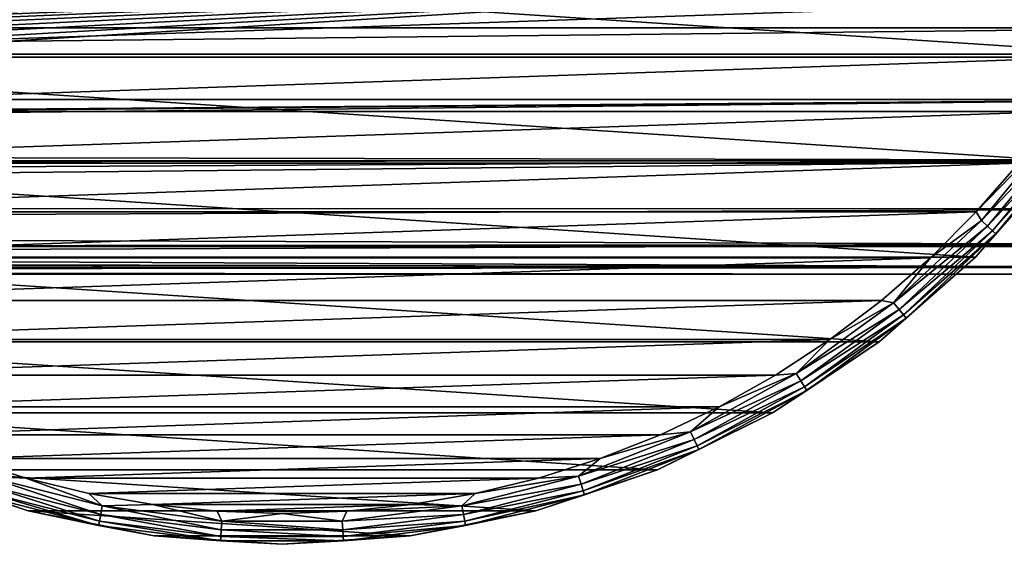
# Model space of a CAD drawing. Header units: millimetres. Extents: x -223 to 138, y -45 to 391.
# Tile 131 of 159: x 67 to 98, y -32 to -15. Entities that reach past the tile are written whole.
import ezdxf

# ---------------------------------------------------------------- set-up
doc = ezdxf.new("R2010")
doc.units = ezdxf.units.MM
doc.header["$LTSCALE"] = 81.481481
for name, color, linetype in [('111', 7, 'CONTINUOUS'), ('112', 7, 'CONTINUOUS'), ('113', 7, 'CONTINUOUS'), ('115', 7, 'CONTINUOUS'), ('4', 7, 'CONTINUOUS'), ('5', 7, 'CONTINUOUS')]:
    doc.layers.add(name, color=color, linetype=linetype)

msp = doc.modelspace()

# ---------------------------------------------------------------- linework, layer by layer
at = {"layer": '111', "color": 7, "linetype": 'CONTINUOUS', "true_color": 0xaaaaaa}
for points in [[(100.189, -19.328, -54.5), (97.451, -22.451, -54.5), (100.189, -19.328, -73.5), (100.189, -19.328, -54.5)], [(100.189, -19.328, -73.5), (97.451, -22.451, -54.5), (97.451, -22.451, -73.5), (100.189, -19.328, -73.5)], [(97.451, -22.451, -54.5), (94.328, -25.189, -54.5), (97.451, -22.451, -73.5), (97.451, -22.451, -54.5)], [(97.451, -22.451, -73.5), (94.328, -25.189, -54.5), (94.328, -25.189, -73.5), (97.451, -22.451, -73.5)], [(94.328, -25.189, -54.5), (90.875, -27.496, -54.5), (94.328, -25.189, -73.5), (94.328, -25.189, -54.5)], [(94.328, -25.189, -73.5), (90.875, -27.496, -54.5), (90.875, -27.496, -73.5), (94.328, -25.189, -73.5)], [(90.875, -27.496, -54.5), (87.15, -29.333, -54.5), (90.875, -27.496, -73.5), (90.875, -27.496, -54.5)], [(90.875, -27.496, -73.5), (87.15, -29.333, -54.5), (87.15, -29.333, -73.5), (90.875, -27.496, -73.5)], [(66.782, -30.668, -54.5), (62.85, -29.333, -54.5), (66.782, -30.668, -73.5), (66.782, -30.668, -54.5)], [(66.782, -30.668, -73.5), (62.85, -29.333, -54.5), (62.85, -29.333, -73.5), (66.782, -30.668, -73.5)], [(87.15, -29.333, -54.5), (83.218, -30.668, -54.5), (87.15, -29.333, -73.5), (87.15, -29.333, -54.5)], [(87.15, -29.333, -73.5), (83.218, -30.668, -54.5), (83.218, -30.668, -73.5), (87.15, -29.333, -73.5)], [(70.856, -31.478, -54.5), (66.782, -30.668, -54.5), (70.856, -31.478, -73.5), (70.856, -31.478, -54.5)], [(70.856, -31.478, -73.5), (66.782, -30.668, -54.5), (66.782, -30.668, -73.5), (70.856, -31.478, -73.5)], [(83.218, -30.668, -54.5), (79.144, -31.478, -54.5), (83.218, -30.668, -73.5), (83.218, -30.668, -54.5)], [(83.218, -30.668, -73.5), (79.144, -31.478, -54.5), (79.144, -31.478, -73.5), (83.218, -30.668, -73.5)], [(75, -31.75, -54.5), (70.856, -31.478, -54.5), (75, -31.75, -73.5), (75, -31.75, -54.5)], [(75, -31.75, -73.5), (70.856, -31.478, -54.5), (70.856, -31.478, -73.5), (75, -31.75, -73.5)], [(79.144, -31.478, -54.5), (75, -31.75, -54.5), (79.144, -31.478, -73.5), (79.144, -31.478, -54.5)], [(79.144, -31.478, -73.5), (75, -31.75, -54.5), (75, -31.75, -73.5), (79.144, -31.478, -73.5)]]:
    msp.add_3dface(points, dxfattribs=at)
at = {"layer": '112', "color": 7, "linetype": 'CONTINUOUS', "true_color": 0xaaaaaa}
for points in [[(48.726, -15.976, -53.5), (102.303, -14.146, -53.5), (47.697, -14.146, -53.5), (48.726, -15.976, -53.5)], [(101.274, -15.976, -53.5), (102.303, -14.146, -53.5), (48.726, -15.976, -53.5), (101.274, -15.976, -53.5)], [(49.878, -17.732, -53.5), (101.274, -15.976, -53.5), (48.726, -15.976, -53.5), (49.878, -17.732, -53.5)], [(100.122, -17.732, -53.5), (101.274, -15.976, -53.5), (49.878, -17.732, -53.5), (100.122, -17.732, -53.5)], [(51.146, -19.405, -53.5), (100.122, -17.732, -53.5), (49.878, -17.732, -53.5), (51.146, -19.405, -53.5)], [(98.854, -19.405, -53.5), (100.122, -17.732, -53.5), (51.146, -19.405, -53.5), (98.854, -19.405, -53.5)], [(52.526, -20.988, -53.5), (98.854, -19.405, -53.5), (51.146, -19.405, -53.5), (52.526, -20.988, -53.5)], [(97.474, -20.988, -53.5), (98.854, -19.405, -53.5), (52.526, -20.988, -53.5), (97.474, -20.988, -53.5)], [(54.011, -22.473, -53.5), (97.474, -20.988, -53.5), (52.526, -20.988, -53.5), (54.011, -22.473, -53.5)], [(95.989, -22.473, -53.5), (97.474, -20.988, -53.5), (54.011, -22.473, -53.5), (95.989, -22.473, -53.5)], [(55.594, -23.852, -53.5), (95.989, -22.473, -53.5), (54.011, -22.473, -53.5), (55.594, -23.852, -53.5)], [(94.406, -23.852, -53.5), (95.989, -22.473, -53.5), (55.594, -23.852, -53.5), (94.406, -23.852, -53.5)], [(57.266, -25.121, -53.5), (94.406, -23.852, -53.5), (55.594, -23.852, -53.5), (57.266, -25.121, -53.5)], [(92.734, -25.121, -53.5), (94.406, -23.852, -53.5), (57.266, -25.121, -53.5), (92.734, -25.121, -53.5)], [(59.022, -26.273, -53.5), (92.734, -25.121, -53.5), (57.266, -25.121, -53.5), (59.022, -26.273, -53.5)], [(90.978, -26.273, -53.5), (92.734, -25.121, -53.5), (59.022, -26.273, -53.5), (90.978, -26.273, -53.5)], [(60.852, -27.302, -53.5), (90.978, -26.273, -53.5), (59.022, -26.273, -53.5), (60.852, -27.302, -53.5)], [(89.148, -27.302, -53.5), (90.978, -26.273, -53.5), (60.852, -27.302, -53.5), (89.148, -27.302, -53.5)], [(62.749, -28.204, -53.5), (89.148, -27.302, -53.5), (60.852, -27.302, -53.5), (62.749, -28.204, -53.5)], [(87.251, -28.204, -53.5), (89.148, -27.302, -53.5), (62.749, -28.204, -53.5), (87.251, -28.204, -53.5)], [(64.702, -28.974, -53.5), (87.251, -28.204, -53.5), (62.749, -28.204, -53.5), (64.702, -28.974, -53.5)], [(85.298, -28.974, -53.5), (87.251, -28.204, -53.5), (64.702, -28.974, -53.5), (85.298, -28.974, -53.5)], [(66.703, -29.609, -53.5), (85.298, -28.974, -53.5), (64.702, -28.974, -53.5), (66.703, -29.609, -53.5)], [(83.297, -29.609, -53.5), (85.298, -28.974, -53.5), (66.703, -29.609, -53.5), (83.297, -29.609, -53.5)], [(68.743, -30.107, -53.5), (83.297, -29.609, -53.5), (66.703, -29.609, -53.5), (68.743, -30.107, -53.5)], [(81.257, -30.107, -53.5), (83.297, -29.609, -53.5), (68.743, -30.107, -53.5), (81.257, -30.107, -53.5)], [(70.813, -30.463, -53.5), (81.257, -30.107, -53.5), (68.743, -30.107, -53.5), (70.813, -30.463, -53.5)], [(79.187, -30.463, -53.5), (81.257, -30.107, -53.5), (70.813, -30.463, -53.5), (79.187, -30.463, -53.5)], [(72.901, -30.678, -53.5), (79.187, -30.463, -53.5), (70.813, -30.463, -53.5), (72.901, -30.678, -53.5)], [(77.099, -30.678, -53.5), (79.187, -30.463, -53.5), (72.901, -30.678, -53.5), (77.099, -30.678, -53.5)], [(75, -30.75, -53.5), (77.099, -30.678, -53.5), (72.901, -30.678, -53.5), (75, -30.75, -53.5)]]:
    msp.add_3dface(points, dxfattribs=at)
at = {"layer": '113', "color": 7, "linetype": 'CONTINUOUS', "true_color": 0xaaaaaa}
for points in [[(104.333, -12.15, -73.5), (102.496, -15.875, -73.5), (45.667, -12.15, -73.5), (104.333, -12.15, -73.5)], [(102.496, -15.875, -73.5), (47.504, -15.875, -73.5), (45.667, -12.15, -73.5), (102.496, -15.875, -73.5)], [(102.496, -15.875, -73.5), (100.189, -19.328, -73.5), (47.504, -15.875, -73.5), (102.496, -15.875, -73.5)], [(100.189, -19.328, -73.5), (49.811, -19.328, -73.5), (47.504, -15.875, -73.5), (100.189, -19.328, -73.5)], [(100.189, -19.328, -73.5), (97.451, -22.451, -73.5), (49.811, -19.328, -73.5), (100.189, -19.328, -73.5)], [(97.451, -22.451, -73.5), (52.549, -22.451, -73.5), (49.811, -19.328, -73.5), (97.451, -22.451, -73.5)], [(97.451, -22.451, -73.5), (94.328, -25.189, -73.5), (52.549, -22.451, -73.5), (97.451, -22.451, -73.5)], [(94.328, -25.189, -73.5), (55.672, -25.189, -73.5), (52.549, -22.451, -73.5), (94.328, -25.189, -73.5)], [(94.328, -25.189, -73.5), (90.875, -27.496, -73.5), (55.672, -25.189, -73.5), (94.328, -25.189, -73.5)], [(90.875, -27.496, -73.5), (59.125, -27.496, -73.5), (55.672, -25.189, -73.5), (90.875, -27.496, -73.5)], [(90.875, -27.496, -73.5), (87.15, -29.333, -73.5), (59.125, -27.496, -73.5), (90.875, -27.496, -73.5)], [(87.15, -29.333, -73.5), (62.85, -29.333, -73.5), (59.125, -27.496, -73.5), (87.15, -29.333, -73.5)], [(87.15, -29.333, -73.5), (83.218, -30.668, -73.5), (62.85, -29.333, -73.5), (87.15, -29.333, -73.5)], [(83.218, -30.668, -73.5), (66.782, -30.668, -73.5), (62.85, -29.333, -73.5), (83.218, -30.668, -73.5)], [(83.218, -30.668, -73.5), (79.144, -31.478, -73.5), (66.782, -30.668, -73.5), (83.218, -30.668, -73.5)], [(79.144, -31.478, -73.5), (70.856, -31.478, -73.5), (66.782, -30.668, -73.5), (79.144, -31.478, -73.5)], [(79.144, -31.478, -73.5), (75, -31.75, -73.5), (70.856, -31.478, -73.5), (79.144, -31.478, -73.5)]]:
    msp.add_3dface(points, dxfattribs=at)
at = {"layer": '115', "color": 7, "linetype": 'CONTINUOUS', "true_color": 0xaaaaaa}
for points in [[(98.854, -19.405, -53.5), (97.474, -20.988, -53.5), (100.127, -18.256, -53.549), (98.854, -19.405, -53.5)], [(100.127, -18.256, -53.549), (97.474, -20.988, -53.5), (97.641, -21.261, -53.549), (100.127, -18.256, -53.549)], [(100.127, -18.256, -53.549), (97.641, -21.261, -53.549), (100.353, -18.42, -53.691), (100.127, -18.256, -53.549)], [(100.353, -18.42, -53.691), (97.641, -21.261, -53.549), (97.844, -21.452, -53.691), (100.353, -18.42, -53.691)], [(100.353, -18.42, -53.691), (97.844, -21.452, -53.691), (100.532, -18.55, -53.913), (100.353, -18.42, -53.691)], [(100.532, -18.55, -53.913), (97.844, -21.452, -53.691), (98.006, -21.604, -53.913), (100.532, -18.55, -53.913)], [(100.532, -18.55, -53.913), (98.006, -21.604, -53.913), (100.647, -18.634, -54.192), (100.532, -18.55, -53.913)], [(100.647, -18.634, -54.192), (98.006, -21.604, -53.913), (98.109, -21.701, -54.192), (100.647, -18.634, -54.192)], [(100.189, -19.328, -54.5), (100.647, -18.634, -54.192), (98.109, -21.701, -54.192), (100.189, -19.328, -54.5)], [(97.451, -22.451, -54.5), (100.189, -19.328, -54.5), (98.109, -21.701, -54.192), (97.451, -22.451, -54.5)], [(97.474, -20.988, -53.5), (95.989, -22.473, -53.5), (97.641, -21.261, -53.549), (97.474, -20.988, -53.5)], [(97.641, -21.261, -53.549), (95.989, -22.473, -53.5), (94.798, -23.931, -53.549), (97.641, -21.261, -53.549)], [(97.641, -21.261, -53.549), (94.798, -23.931, -53.549), (97.844, -21.452, -53.691), (97.641, -21.261, -53.549)], [(97.844, -21.452, -53.691), (94.798, -23.931, -53.549), (94.976, -24.146, -53.691), (97.844, -21.452, -53.691)], [(97.844, -21.452, -53.691), (94.976, -24.146, -53.691), (98.006, -21.604, -53.913), (97.844, -21.452, -53.691)], [(98.006, -21.604, -53.913), (94.976, -24.146, -53.691), (95.117, -24.317, -53.913), (98.006, -21.604, -53.913)], [(98.006, -21.604, -53.913), (95.117, -24.317, -53.913), (98.109, -21.701, -54.192), (98.006, -21.604, -53.913)], [(98.109, -21.701, -54.192), (95.117, -24.317, -53.913), (95.207, -24.426, -54.192), (98.109, -21.701, -54.192)], [(97.451, -22.451, -54.5), (98.109, -21.701, -54.192), (95.207, -24.426, -54.192), (97.451, -22.451, -54.5)], [(94.328, -25.189, -54.5), (97.451, -22.451, -54.5), (95.207, -24.426, -54.192), (94.328, -25.189, -54.5)], [(95.989, -22.473, -53.5), (94.406, -23.852, -53.5), (94.798, -23.931, -53.549), (95.989, -22.473, -53.5)], [(94.406, -23.852, -53.5), (92.734, -25.121, -53.5), (94.798, -23.931, -53.549), (94.406, -23.852, -53.5)], [(94.798, -23.931, -53.549), (92.734, -25.121, -53.5), (91.642, -26.224, -53.549), (94.798, -23.931, -53.549)], [(94.798, -23.931, -53.549), (91.642, -26.224, -53.549), (94.976, -24.146, -53.691), (94.798, -23.931, -53.549)], [(94.976, -24.146, -53.691), (91.642, -26.224, -53.549), (91.792, -26.46, -53.691), (94.976, -24.146, -53.691)], [(94.976, -24.146, -53.691), (91.792, -26.46, -53.691), (95.117, -24.317, -53.913), (94.976, -24.146, -53.691)], [(95.117, -24.317, -53.913), (91.792, -26.46, -53.691), (91.91, -26.646, -53.913), (95.117, -24.317, -53.913)], [(95.117, -24.317, -53.913), (91.91, -26.646, -53.913), (95.207, -24.426, -54.192), (95.117, -24.317, -53.913)], [(95.207, -24.426, -54.192), (91.91, -26.646, -53.913), (91.986, -26.766, -54.192), (95.207, -24.426, -54.192)], [(94.328, -25.189, -54.5), (95.207, -24.426, -54.192), (91.986, -26.766, -54.192), (94.328, -25.189, -54.5)], [(92.734, -25.121, -53.5), (90.978, -26.273, -53.5), (91.642, -26.224, -53.549), (92.734, -25.121, -53.5)], [(90.875, -27.496, -54.5), (94.328, -25.189, -54.5), (91.986, -26.766, -54.192), (90.875, -27.496, -54.5)], [(91.642, -26.224, -53.549), (89.148, -27.302, -53.5), (88.224, -28.103, -53.549), (91.642, -26.224, -53.549)], [(91.642, -26.224, -53.549), (88.224, -28.103, -53.549), (91.792, -26.46, -53.691), (91.642, -26.224, -53.549)], [(90.978, -26.273, -53.5), (89.148, -27.302, -53.5), (91.642, -26.224, -53.549), (90.978, -26.273, -53.5)], [(91.792, -26.46, -53.691), (88.224, -28.103, -53.549), (88.343, -28.356, -53.691), (91.792, -26.46, -53.691)], [(91.792, -26.46, -53.691), (88.343, -28.356, -53.691), (91.91, -26.646, -53.913), (91.792, -26.46, -53.691)], [(91.91, -26.646, -53.913), (88.343, -28.356, -53.691), (88.437, -28.556, -53.913), (91.91, -26.646, -53.913)], [(91.91, -26.646, -53.913), (88.437, -28.556, -53.913), (91.986, -26.766, -54.192), (91.91, -26.646, -53.913)], [(91.986, -26.766, -54.192), (88.437, -28.556, -53.913), (88.498, -28.684, -54.192), (91.986, -26.766, -54.192)], [(90.875, -27.496, -54.5), (91.986, -26.766, -54.192), (88.498, -28.684, -54.192), (90.875, -27.496, -54.5)], [(89.148, -27.302, -53.5), (87.251, -28.204, -53.5), (88.224, -28.103, -53.549), (89.148, -27.302, -53.5)], [(87.15, -29.333, -54.5), (90.875, -27.496, -54.5), (88.498, -28.684, -54.192), (87.15, -29.333, -54.5)], [(88.224, -28.103, -53.549), (85.298, -28.974, -53.5), (84.598, -29.539, -53.549), (88.224, -28.103, -53.549)], [(88.224, -28.103, -53.549), (84.598, -29.539, -53.549), (88.343, -28.356, -53.691), (88.224, -28.103, -53.549)], [(88.343, -28.356, -53.691), (84.598, -29.539, -53.549), (84.684, -29.804, -53.691), (88.343, -28.356, -53.691)], [(88.343, -28.356, -53.691), (84.684, -29.804, -53.691), (88.437, -28.556, -53.913), (88.343, -28.356, -53.691)], [(87.251, -28.204, -53.5), (85.298, -28.974, -53.5), (88.224, -28.103, -53.549), (87.251, -28.204, -53.5)], [(88.437, -28.556, -53.913), (84.684, -29.804, -53.691), (84.752, -30.015, -53.913), (88.437, -28.556, -53.913)], [(88.437, -28.556, -53.913), (84.752, -30.015, -53.913), (88.498, -28.684, -54.192), (88.437, -28.556, -53.913)], [(88.498, -28.684, -54.192), (84.752, -30.015, -53.913), (84.796, -30.15, -54.192), (88.498, -28.684, -54.192)], [(87.15, -29.333, -54.5), (88.498, -28.684, -54.192), (84.796, -30.15, -54.192), (87.15, -29.333, -54.5)], [(66.703, -29.609, -53.5), (64.702, -28.974, -53.5), (65.402, -29.539, -53.549), (66.703, -29.609, -53.5)], [(85.298, -28.974, -53.5), (83.297, -29.609, -53.5), (84.598, -29.539, -53.549), (85.298, -28.974, -53.5)], [(62.85, -29.333, -54.5), (66.782, -30.668, -54.5), (65.204, -30.15, -54.192), (62.85, -29.333, -54.5)], [(69.128, -30.783, -53.691), (65.402, -29.539, -53.549), (65.316, -29.804, -53.691), (69.128, -30.783, -53.691)], [(69.18, -30.509, -53.549), (66.703, -29.609, -53.5), (65.402, -29.539, -53.549), (69.18, -30.509, -53.549)], [(69.18, -30.509, -53.549), (65.402, -29.539, -53.549), (69.128, -30.783, -53.691), (69.18, -30.509, -53.549)], [(68.743, -30.107, -53.5), (66.703, -29.609, -53.5), (69.18, -30.509, -53.549), (68.743, -30.107, -53.5)], [(84.598, -29.539, -53.549), (81.257, -30.107, -53.5), (80.82, -30.509, -53.549), (84.598, -29.539, -53.549)], [(84.598, -29.539, -53.549), (80.82, -30.509, -53.549), (84.684, -29.804, -53.691), (84.598, -29.539, -53.549)], [(83.297, -29.609, -53.5), (81.257, -30.107, -53.5), (84.598, -29.539, -53.549), (83.297, -29.609, -53.5)], [(83.218, -30.668, -54.5), (87.15, -29.333, -54.5), (84.796, -30.15, -54.192), (83.218, -30.668, -54.5)], [(69.086, -31, -53.913), (65.316, -29.804, -53.691), (65.248, -30.015, -53.913), (69.086, -31, -53.913)], [(69.128, -30.783, -53.691), (65.316, -29.804, -53.691), (69.086, -31, -53.913), (69.128, -30.783, -53.691)], [(84.684, -29.804, -53.691), (80.82, -30.509, -53.549), (80.872, -30.783, -53.691), (84.684, -29.804, -53.691)], [(84.684, -29.804, -53.691), (80.872, -30.783, -53.691), (84.752, -30.015, -53.913), (84.684, -29.804, -53.691)], [(69.06, -31.14, -54.192), (65.248, -30.015, -53.913), (65.204, -30.15, -54.192), (69.06, -31.14, -54.192)], [(66.782, -30.668, -54.5), (69.06, -31.14, -54.192), (65.204, -30.15, -54.192), (66.782, -30.668, -54.5)], [(69.086, -31, -53.913), (65.248, -30.015, -53.913), (69.06, -31.14, -54.192), (69.086, -31, -53.913)], [(70.813, -30.463, -53.5), (68.743, -30.107, -53.5), (69.18, -30.509, -53.549), (70.813, -30.463, -53.5)], [(81.257, -30.107, -53.5), (79.187, -30.463, -53.5), (80.82, -30.509, -53.549), (81.257, -30.107, -53.5)], [(84.752, -30.015, -53.913), (80.872, -30.783, -53.691), (80.914, -31, -53.913), (84.752, -30.015, -53.913)], [(84.752, -30.015, -53.913), (80.914, -31, -53.913), (84.796, -30.15, -54.192), (84.752, -30.015, -53.913)], [(84.796, -30.15, -54.192), (80.914, -31, -53.913), (80.94, -31.14, -54.192), (84.796, -30.15, -54.192)], [(83.218, -30.668, -54.5), (84.796, -30.15, -54.192), (80.94, -31.14, -54.192), (83.218, -30.668, -54.5)], [(73.032, -31.276, -53.691), (69.18, -30.509, -53.549), (69.128, -30.783, -53.691), (73.032, -31.276, -53.691)], [(73.05, -30.998, -53.549), (70.813, -30.463, -53.5), (69.18, -30.509, -53.549), (73.05, -30.998, -53.549)], [(73.05, -30.998, -53.549), (69.18, -30.509, -53.549), (73.032, -31.276, -53.691), (73.05, -30.998, -53.549)], [(72.901, -30.678, -53.5), (70.813, -30.463, -53.5), (73.05, -30.998, -53.549), (72.901, -30.678, -53.5)], [(80.82, -30.509, -53.549), (77.099, -30.678, -53.5), (76.95, -30.998, -53.549), (80.82, -30.509, -53.549)], [(80.82, -30.509, -53.549), (76.95, -30.998, -53.549), (80.872, -30.783, -53.691), (80.82, -30.509, -53.549)], [(79.187, -30.463, -53.5), (77.099, -30.678, -53.5), (80.82, -30.509, -53.549), (79.187, -30.463, -53.5)], [(66.782, -30.668, -54.5), (70.856, -31.478, -54.5), (69.06, -31.14, -54.192), (66.782, -30.668, -54.5)], [(73.018, -31.497, -53.913), (69.128, -30.783, -53.691), (69.086, -31, -53.913), (73.018, -31.497, -53.913)], [(73.032, -31.276, -53.691), (69.128, -30.783, -53.691), (73.018, -31.497, -53.913), (73.032, -31.276, -53.691)], [(75, -30.75, -53.5), (72.901, -30.678, -53.5), (73.05, -30.998, -53.549), (75, -30.75, -53.5)], [(76.95, -30.998, -53.549), (75, -30.75, -53.5), (73.05, -30.998, -53.549), (76.95, -30.998, -53.549)], [(77.099, -30.678, -53.5), (75, -30.75, -53.5), (76.95, -30.998, -53.549), (77.099, -30.678, -53.5)], [(80.872, -30.783, -53.691), (76.95, -30.998, -53.549), (76.968, -31.276, -53.691), (80.872, -30.783, -53.691)], [(80.872, -30.783, -53.691), (76.968, -31.276, -53.691), (80.914, -31, -53.913), (80.872, -30.783, -53.691)], [(79.144, -31.478, -54.5), (83.218, -30.668, -54.5), (80.94, -31.14, -54.192), (79.144, -31.478, -54.5)], [(73.009, -31.639, -54.192), (69.086, -31, -53.913), (69.06, -31.14, -54.192), (73.009, -31.639, -54.192)], [(70.856, -31.478, -54.5), (73.009, -31.639, -54.192), (69.06, -31.14, -54.192), (70.856, -31.478, -54.5)], [(73.018, -31.497, -53.913), (69.086, -31, -53.913), (73.009, -31.639, -54.192), (73.018, -31.497, -53.913)], [(76.968, -31.276, -53.691), (73.05, -30.998, -53.549), (73.032, -31.276, -53.691), (76.968, -31.276, -53.691)], [(76.95, -30.998, -53.549), (73.05, -30.998, -53.549), (76.968, -31.276, -53.691), (76.95, -30.998, -53.549)], [(80.914, -31, -53.913), (76.968, -31.276, -53.691), (76.982, -31.497, -53.913), (80.914, -31, -53.913)], [(80.914, -31, -53.913), (76.982, -31.497, -53.913), (80.94, -31.14, -54.192), (80.914, -31, -53.913)], [(80.94, -31.14, -54.192), (76.982, -31.497, -53.913), (76.991, -31.639, -54.192), (80.94, -31.14, -54.192)], [(79.144, -31.478, -54.5), (80.94, -31.14, -54.192), (76.991, -31.639, -54.192), (79.144, -31.478, -54.5)], [(70.856, -31.478, -54.5), (75, -31.75, -54.5), (73.009, -31.639, -54.192), (70.856, -31.478, -54.5)], [(76.991, -31.639, -54.192), (73.018, -31.497, -53.913), (73.009, -31.639, -54.192), (76.991, -31.639, -54.192)], [(76.982, -31.497, -53.913), (73.032, -31.276, -53.691), (73.018, -31.497, -53.913), (76.982, -31.497, -53.913)], [(76.982, -31.497, -53.913), (73.018, -31.497, -53.913), (76.991, -31.639, -54.192), (76.982, -31.497, -53.913)], [(76.968, -31.276, -53.691), (73.032, -31.276, -53.691), (76.982, -31.497, -53.913), (76.968, -31.276, -53.691)], [(75, -31.75, -54.5), (79.144, -31.478, -54.5), (76.991, -31.639, -54.192), (75, -31.75, -54.5)], [(75, -31.75, -54.5), (76.991, -31.639, -54.192), (73.009, -31.639, -54.192), (75, -31.75, -54.5)]]:
    msp.add_3dface(points, dxfattribs=at)
at = {"layer": '4', "color": 7, "linetype": 'CONTINUOUS', "true_color": 0xaaaaaa}
for points in [[(106, -15.023, 17.415), (106, -12.401, 19.37), (-106, -15.023, 17.415), (106, -15.023, 17.415)], [(106, -12.401, 19.37), (-106, -12.401, 19.37), (-106, -15.023, 17.415), (106, -12.401, 19.37)], [(106, -17.346, 15.104), (106, -15.023, 17.415), (-106, -17.346, 15.104), (106, -17.346, 15.104)], [(106, -15.023, 17.415), (-106, -15.023, 17.415), (-106, -17.346, 15.104), (106, -15.023, 17.415)], [(106, -17.346, 15.104), (-106, -17.346, 15.104), (-56.806, -18.621, 13.5), (106, -17.346, 15.104)], [(-54.762, -18.717, 13.367), (106, -17.346, 15.104), (-56.806, -18.621, 13.5), (-54.762, -18.717, 13.367)], [(-52.692, -19.011, 12.945), (106, -17.346, 15.104), (-54.762, -18.717, 13.367), (-52.692, -19.011, 12.945)], [(106, -19.312, 12.49), (106, -17.346, 15.104), (-52.692, -19.011, 12.945), (106, -19.312, 12.49)], [(-50.61, -19.492, 12.209), (106, -19.312, 12.49), (-52.692, -19.011, 12.945), (-50.61, -19.492, 12.209)], [(-48.548, -20.133, 11.121), (106, -19.312, 12.49), (-50.61, -19.492, 12.209), (-48.548, -20.133, 11.121)], [(-46.63, -20.858, 9.693), (106, -19.312, 12.49), (-48.548, -20.133, 11.121), (-46.63, -20.858, 9.693)], [(106, -20.888, 9.626), (106, -19.312, 12.49), (-46.63, -20.858, 9.693), (106, -20.888, 9.626)], [(-44.96, -21.563, 8.002), (106, -20.888, 9.626), (-46.63, -20.858, 9.693), (-44.96, -21.563, 8.002)], [(106, -22.043, 6.565), (106, -20.888, 9.626), (-44.96, -21.563, 8.002), (106, -22.043, 6.565)], [(-43.597, -22.17, 6.122), (106, -22.043, 6.565), (-44.96, -21.563, 8.002), (-43.597, -22.17, 6.122)], [(-42.57, -22.624, 4.143), (106, -22.043, 6.565), (-43.597, -22.17, 6.122), (-42.57, -22.624, 4.143)], [(106, -22.752, 3.366), (106, -22.043, 6.565), (-42.57, -22.624, 4.143), (106, -22.752, 3.366)], [(106, -22.103, -6.359), (106, -22.783, -3.152), (-41.926, -22.103, -6.359), (106, -22.103, -6.359)], [(-41.926, -22.103, -6.359), (106, -22.783, -3.152), (-41.575, -22.47, -4.909), (-41.926, -22.103, -6.359)], [(-41.856, -22.902, 2.117), (106, -22.752, 3.366), (-42.57, -22.624, 4.143), (-41.856, -22.902, 2.117)], [(-41.575, -22.47, -4.909), (106, -22.783, -3.152), (-41.368, -22.74, -3.448), (-41.575, -22.47, -4.909)], [(106, -22.999, 0.106), (106, -22.752, 3.366), (-41.856, -22.902, 2.117), (106, -22.999, 0.106)], [(-41.437, -23, 0.064), (106, -22.999, 0.106), (-41.856, -22.902, 2.117), (-41.437, -23, 0.064)], [(-41.3, -22.913, -2), (106, -22.999, 0.106), (-41.437, -23, 0.064), (-41.3, -22.913, -2)], [(106, -22.783, -3.152), (-41.3, -22.913, -2), (-41.368, -22.74, -3.448), (106, -22.783, -3.152)], [(106, -22.783, -3.152), (106, -22.999, 0.106), (-41.3, -22.913, -2), (106, -22.783, -3.152)]]:
    msp.add_3dface(points, dxfattribs=at)
at = {"layer": '5', "color": 7, "linetype": 'CONTINUOUS', "true_color": 0xaaaaaa}
for points in [[(-106, -13, -38), (106, -13, -38), (-57.951, -18.91, -17.457), (-106, -13, -38)], [(-57.951, -18.91, -17.457), (106, -13, -38), (-55.65, -18.91, -17.457), (-57.951, -18.91, -17.457)], [(-55.65, -18.91, -17.457), (106, -13, -38), (-53.375, -19.008, -17.117), (-55.65, -18.91, -17.457)], [(-53.375, -19.008, -17.117), (106, -13, -38), (-51.171, -19.203, -16.441), (-53.375, -19.008, -17.117)], [(-51.171, -19.203, -16.441), (106, -13, -38), (-49.08, -19.491, -15.44), (-51.171, -19.203, -16.441)], [(-49.08, -19.491, -15.44), (106, -13, -38), (-47.147, -19.868, -14.128), (-49.08, -19.491, -15.44)], [(-47.147, -19.868, -14.128), (106, -13, -38), (-45.424, -20.329, -12.528), (-47.147, -19.868, -14.128)], [(-45.424, -20.329, -12.528), (106, -13, -38), (-43.955, -20.862, -10.673), (-45.424, -20.329, -12.528)], [(-43.955, -20.862, -10.673), (106, -13, -38), (-42.779, -21.457, -8.605), (-43.955, -20.862, -10.673)], [(106, -13, -38), (-41.926, -22.103, -6.359), (-42.779, -21.457, -8.605), (106, -13, -38)], [(106, -13, -38), (106, -22.103, -6.359), (-41.926, -22.103, -6.359), (106, -13, -38)]]:
    msp.add_3dface(points, dxfattribs=at)

doc.saveas('drawing.dxf')
